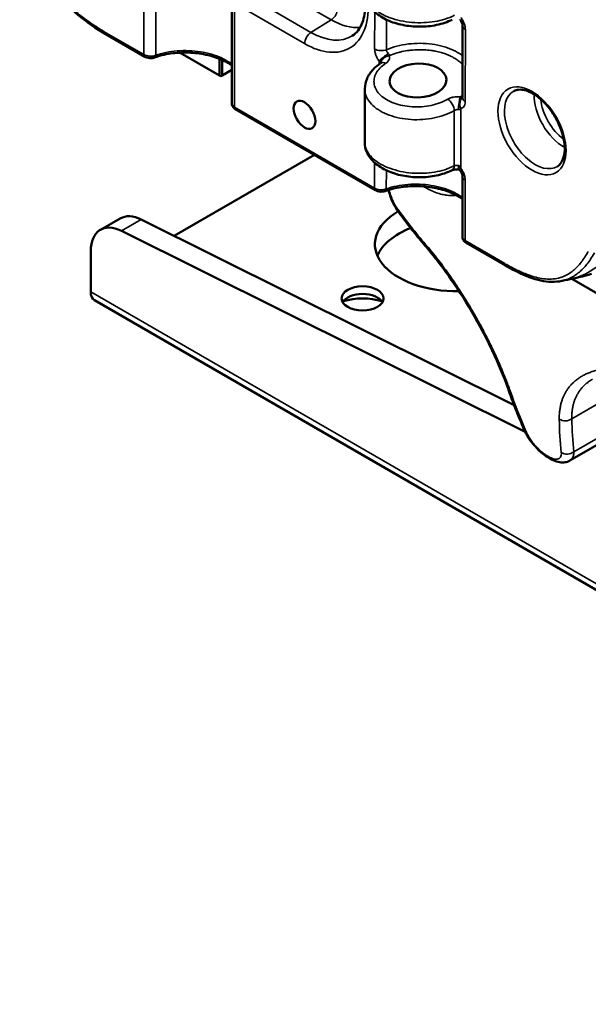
# Model space of a CAD drawing. Header units: millimetres. Extents: x 75 to 4764, y 75 to 3163.
# Tile 76 of 198: x 177 to 238, y 2449 to 2555. Entities that reach past the tile are written whole.
import ezdxf

# ---------------------------------------------------------------- set-up
doc = ezdxf.new("R2010")
doc.units = ezdxf.units.MM
doc.header["$LTSCALE"] = 15
doc.layers.add('Visible (ISO)', color=7, linetype='Continuous', lineweight=50)
doc.layers.add('Visible Narrow (ISO)', color=7, linetype='Continuous', lineweight=35)

msp = doc.modelspace()

# ---------------------------------------------------------------- linework, layer by layer
at = {"layer": 'Visible (ISO)'}
for p, q in [((199.442, 2556.943), (199.43, 2545.79)), ((185.857, 2553.241), (190.099, 2550.786)), ((224.204, 2554.09), (224.195, 2546.387)), ((198.12, 2548.777), (193.893, 2551.217)), ((198.12, 2550.743), (198.12, 2550.743)), ((198.12, 2550.557), (198.12, 2548.777)), ((198.403, 2550.437), (198.403, 2548.777)), ((199.434, 2549.372), (198.403, 2548.777)), ((198.12, 2548.777), (198.262, 2548.695)), ((198.403, 2548.777), (198.262, 2548.695)), ((213.711, 2547.329), (213.705, 2541.578)), ((213.711, 2547.329), (213.711, 2547.329)), ((199.826, 2545.156), (214.847, 2536.461)), ((222.752, 2544.723), (222.752, 2544.723)), ((193.254, 2531.556), (208.306, 2540.247)), ((224.186, 2537.934), (224.179, 2531.464)), ((216.208, 2536.674), (216.208, 2536.674)), ((185.332, 2532.212), (187.453, 2533.437)), ((229.725, 2513.408), (189.709, 2533.32)), ((230.915, 2510.535), (187.588, 2532.095)), ((184.296, 2529.923), (184.296, 2525.568)), ((224.575, 2530.83), (228.816, 2528.375)), ((240.9, 2524.078), (235.913, 2526.957)), ((184.71, 2524.653), (315.525, 2449.127)), ((240.933, 2510.468), (235.713, 2507.454)), ((235.713, 2507.454), (235.713, 2507.454))]:
    msp.add_line(p, q, dxfattribs=at)
for centre, major_axis, ratio in [((219.412, 2548.233), (-3.05, -0.092), 0.5978755), ((207.238, 2544.552), (0.825, -1.429), 0.5773503), ((213.464, 2524.854), (-2.25, 0), 0.5773503)]:
    msp.add_ellipse(centre, major_axis=major_axis, ratio=ratio, dxfattribs=at)
for centre, major_axis, ratio, start_param, end_param in [((200.076, 2545.589), (-0.25, -0.433), 0.5766082, 6.2831552, 6.2831853), ((222.478, 2544.736), (0.1, -0.173), 0.5773503, 0.855586, 0.8558388), ((223.985, 2539.673), (-0.149, -0.989), 0.1738422, 0.0000512, 0.0000799), ((223.541, 2530.671), (-8.75, 0), 0.5773503, 5.5120876, 7.8863512), ((218.118, 2534.719), (-0.807, -0.591), 0.5974573, 6.2831537, 6.2831667), ((187.832, 2527.882), (-2.5, 4.33), 0.5773503, 5.5667384, 7.0685835), ((189.953, 2529.106), (-2.5, 4.33), 0.5773503, 5.5667384, 6.2831853), ((223.541, 2528.222), (-8.75, 0), 0.5773503, 5.3089029, 6.0383087), ((224.825, 2531.263), (-0.25, -0.433), 0.5766082, 6.2831552, 6.2831853), ((238.708, 2532.163), (4.404, 4.886), 0.4374414, 3.6811028, 3.6814515), ((185.71, 2526.385), (-1, -1.732), 0.5773503, 5.4977871, 6.2831853), ((213.464, 2524.037), (2.25, 0), 0.5773503, 0.3196873, 2.8219054), ((213.464, 2522.404), (-4.25, 0), 0.5773503, 4.2039076, 5.2208704), ((231.76, 2511.092), (-0.915, -0.403), 0.5974573, 0.0000036, 0.0000197), ((233.993, 2508.583), (-0.502, -0.865), 0.5759744, 6.2831729, 6.2831851), ((234.073, 2508.537), (-0.498, -0.867), 0.5787228, 0, 0.0000131)]:
    msp.add_ellipse(centre, major_axis=major_axis, ratio=ratio, start_param=start_param, end_param=end_param, dxfattribs=at)
for points, knots in [([(212.363, 2553.03), (212.817, 2553.319), (213.194, 2553.786), (213.642, 2554.99), (213.759, 2555.622), (213.793, 2557.027), (213.718, 2557.791), (213.376, 2559.395), (213.108, 2560.235), (212.401, 2561.901), (211.959, 2562.726), (210.948, 2564.269), (210.379, 2564.987), (209.18, 2566.233), (208.551, 2566.764), (207.314, 2567.587), (206.706, 2567.883), (205.579, 2568.237), (205.063, 2568.293), (204.284, 2568.217), (203.988, 2568.129), (203.725, 2567.992)], [5.5237668, 5.5237668, 5.5237668, 5.5237668, 5.944488, 5.944488, 6.2571979, 6.2571979, 6.5576652, 6.5576652, 6.8610726, 6.8610726, 7.1673105, 7.1673105, 7.4740158, 7.4740158, 7.7786554, 7.7786554, 8.0797516, 8.0797516, 8.3837062, 8.3837062, 8.615969, 8.615969, 8.615969, 8.615969]), ([(185.857, 2553.241), (184.874, 2553.811), (183.881, 2554.474), (182.227, 2555.857), (181.542, 2556.52), (180.071, 2558.228), (179.308, 2559.352), (178.1, 2561.561), (177.613, 2562.656), (177.009, 2564.229), (176.836, 2564.714), (176.674, 2565.198)], [0, 0, 0, 0, 0.4144165, 0.4144165, 0.7154557, 0.7154557, 1.1126635, 1.1126635, 1.4711631, 1.4711631, 1.6301971, 1.6301971, 1.6301971, 1.6301971]), ([(223.086, 2554.759), (222.587, 2554.509), (222.014, 2554.316), (220.826, 2554.069), (220.198, 2554.008), (218.97, 2554.011), (218.355, 2554.072), (217.198, 2554.305), (216.642, 2554.48), (215.641, 2554.93), (215.186, 2555.213), (214.431, 2555.881), (214.125, 2556.279), (213.798, 2557.037), (213.722, 2557.387), (213.723, 2557.734)], [0, 0, 0, 0, 0.193665, 0.193665, 0.3805738, 0.3805738, 0.5622033, 0.5622033, 0.7431931, 0.7431931, 0.927749, 0.927749, 1.1162907, 1.1162907, 1.2552487, 1.2552487, 1.2552487, 1.2552487]), ([(224.204, 2554.096), (224.204, 2554.114), (224.202, 2554.14), (224.194, 2554.202), (224.187, 2554.24), (224.165, 2554.325), (224.149, 2554.374), (224.108, 2554.477), (224.083, 2554.533), (224.023, 2554.644), (223.988, 2554.7), (223.942, 2554.764), (223.934, 2554.776), (223.925, 2554.788)], [0, 0, 0, 0, 0.014902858, 0.014902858, 0.030426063, 0.030426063, 0.047450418, 0.047450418, 0.065736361, 0.065736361, 0.085310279, 0.085310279, 0.089865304, 0.089865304, 0.089865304, 0.089865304]), ([(199.435, 2549.851), (199.34, 2549.919), (199.24, 2549.985), (198.726, 2550.303), (198.235, 2550.531), (197.16, 2550.894), (196.562, 2551.035), (195.328, 2551.209), (194.677, 2551.244), (193.406, 2551.203), (192.771, 2551.125), (191.824, 2550.917), (191.476, 2550.818), (191.154, 2550.702)], [0.40808271, 0.40808271, 0.40808271, 0.40808271, 0.45529465, 0.45529465, 0.64166986, 0.64166986, 0.82997137, 0.82997137, 1.02092056, 1.02092056, 1.2132356, 1.2132356, 1.33231408, 1.33231408, 1.33231408, 1.33231408]), ([(191.154, 2550.702), (191.048, 2550.664), (190.932, 2550.641), (190.705, 2550.625), (190.591, 2550.631), (190.377, 2550.669), (190.275, 2550.7), (190.153, 2550.756), (190.126, 2550.771), (190.099, 2550.786)], [0, 0, 0, 0, 0.0352821, 0.0352821, 0.0686062, 0.0686062, 0.10087772, 0.10087772, 0.11072223, 0.11072223, 0.11072223, 0.11072223]), ([(213.711, 2547.329), (213.711, 2547.708), (213.795, 2548.091), (214.104, 2548.799), (214.332, 2549.132), (214.849, 2549.679), (215.126, 2549.907), (215.433, 2550.109)], [0, 0, 0, 0, 0.14868381, 0.14868381, 0.29861466, 0.29861466, 0.42544456, 0.42544456, 0.42544456, 0.42544456]), ([(215.433, 2550.109), (215.45, 2550.12), (215.459, 2550.128), (215.461, 2550.13), (215.461, 2550.131), (215.461, 2550.131)], [0.000029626, 0.000029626, 0.000029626, 0.000029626, 0.017410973, 0.017410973, 0.019878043, 0.019878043, 0.019878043, 0.019878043]), ([(234.379, 2539.022), (234.624, 2539.178), (234.827, 2539.427), (235.074, 2540.067), (235.14, 2540.409), (235.164, 2541.168), (235.125, 2541.581), (234.945, 2542.448), (234.802, 2542.902), (234.423, 2543.802), (234.186, 2544.249), (233.642, 2545.084), (233.335, 2545.472), (232.688, 2546.148), (232.348, 2546.436), (231.677, 2546.885), (231.346, 2547.047), (230.731, 2547.24), (230.448, 2547.271), (230.02, 2547.23), (229.857, 2547.181), (229.712, 2547.105)], [5.5237668, 5.5237668, 5.5237668, 5.5237668, 5.9346233, 5.9346233, 6.2493128, 6.2493128, 6.5512178, 6.5512178, 6.855716, 6.855716, 7.1628788, 7.1628788, 7.4705148, 7.4705148, 7.7762584, 7.7762584, 8.0787323, 8.0787323, 8.3840048, 8.3840048, 8.615969, 8.615969, 8.615969, 8.615969]), ([(199.826, 2545.156), (199.736, 2545.208), (199.654, 2545.275), (199.528, 2545.429), (199.481, 2545.517), (199.438, 2545.668), (199.43, 2545.729), (199.43, 2545.79)], [0, 0, 0, 0, 0.033077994, 0.033077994, 0.063891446, 0.063891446, 0.083217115, 0.083217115, 0.083217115, 0.083217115]), ([(224.193, 2546.352), (224.193, 2546.352), (224.195, 2546.362), (224.195, 2546.383), (224.195, 2546.385), (224.195, 2546.387)], [0.055998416, 0.055998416, 0.055998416, 0.055998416, 0.073300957, 0.073300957, 0.075119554, 0.075119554, 0.075119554, 0.075119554]), ([(223.068, 2538.603), (222.569, 2538.353), (221.996, 2538.16), (220.808, 2537.913), (220.18, 2537.851), (218.952, 2537.854), (218.337, 2537.916), (217.18, 2538.149), (216.624, 2538.323), (215.623, 2538.774), (215.168, 2539.057), (214.413, 2539.724), (214.107, 2540.122), (213.78, 2540.881), (213.704, 2541.231), (213.705, 2541.578)], [0, 0, 0, 0, 0.193665, 0.193665, 0.3805738, 0.3805738, 0.5622033, 0.5622033, 0.7431931, 0.7431931, 0.927749, 0.927749, 1.1162907, 1.1162907, 1.2552487, 1.2552487, 1.2552487, 1.2552487]), ([(223.836, 2538.684), (223.771, 2538.694), (223.703, 2538.7), (223.566, 2538.704), (223.496, 2538.701), (223.364, 2538.688), (223.301, 2538.678), (223.195, 2538.652), (223.149, 2538.638), (223.096, 2538.617), (223.08, 2538.609), (223.068, 2538.603)], [0, 0, 0, 0, 0.020335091, 0.020335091, 0.041110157, 0.041110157, 0.061865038, 0.061865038, 0.081427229, 0.081427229, 0.091710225, 0.091710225, 0.091710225, 0.091710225]), ([(223.907, 2538.632), (223.897, 2538.644), (223.888, 2538.655), (223.874, 2538.668), (223.869, 2538.672), (223.861, 2538.677), (223.859, 2538.678), (223.854, 2538.68), (223.851, 2538.681), (223.845, 2538.682), (223.841, 2538.683), (223.836, 2538.684)], [0, 0, 0, 0, 0.005709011, 0.005709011, 0.010462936, 0.010462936, 0.01527173, 0.01527173, 0.0178855, 0.0178855, 0.020589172, 0.020589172, 0.020589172, 0.020589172]), ([(224.186, 2537.94), (224.186, 2537.958), (224.184, 2537.984), (224.176, 2538.046), (224.169, 2538.084), (224.147, 2538.169), (224.131, 2538.218), (224.09, 2538.321), (224.065, 2538.376), (224.005, 2538.487), (223.97, 2538.544), (223.924, 2538.608), (223.916, 2538.62), (223.907, 2538.632)], [0, 0, 0, 0, 0.014902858, 0.014902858, 0.030426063, 0.030426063, 0.047450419, 0.047450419, 0.065736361, 0.065736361, 0.085310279, 0.085310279, 0.089865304, 0.089865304, 0.089865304, 0.089865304]), ([(215.902, 2536.377), (215.796, 2536.339), (215.68, 2536.315), (215.453, 2536.3), (215.339, 2536.306), (215.126, 2536.344), (215.023, 2536.375), (214.902, 2536.431), (214.874, 2536.445), (214.847, 2536.461)], [0, 0, 0, 0, 0.0352821, 0.0352821, 0.0686062, 0.0686062, 0.10087772, 0.10087772, 0.11072223, 0.11072223, 0.11072223, 0.11072223]), ([(224.183, 2535.525), (224.089, 2535.594), (223.989, 2535.66), (223.475, 2535.978), (222.984, 2536.205), (221.909, 2536.569), (221.31, 2536.709), (220.076, 2536.884), (219.425, 2536.919), (218.155, 2536.877), (217.519, 2536.8), (216.573, 2536.592), (216.225, 2536.493), (215.902, 2536.377)], [0.40808271, 0.40808271, 0.40808271, 0.40808271, 0.45529465, 0.45529465, 0.64166986, 0.64166986, 0.82997137, 0.82997137, 1.02092056, 1.02092056, 1.2132356, 1.2132356, 1.33231408, 1.33231408, 1.33231408, 1.33231408]), ([(217.311, 2534.128), (217.083, 2534.44), (216.872, 2534.81), (216.534, 2535.563), (216.395, 2535.95), (216.277, 2536.387), (216.263, 2536.44), (216.25, 2536.492)], [0, 0, 0, 0, 0.13431656, 0.13431656, 0.25432095, 0.25432095, 0.27065449, 0.27065449, 0.27065449, 0.27065449]), ([(217.311, 2534.128), (217.499, 2533.873), (217.688, 2533.618), (218.073, 2533.11), (218.268, 2532.857), (218.663, 2532.352), (218.863, 2532.1), (219.268, 2531.599), (219.473, 2531.349), (219.888, 2530.851), (220.098, 2530.602), (220.311, 2530.355)], [2.864110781, 2.864110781, 2.864110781, 2.864110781, 2.879313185, 2.879313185, 2.89451559, 2.89451559, 2.909717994, 2.909717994, 2.924920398, 2.924920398, 2.940122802, 2.940122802, 2.940122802, 2.940122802]), ([(224.575, 2530.83), (224.484, 2530.883), (224.403, 2530.949), (224.277, 2531.103), (224.23, 2531.191), (224.187, 2531.343), (224.179, 2531.404), (224.179, 2531.464)], [0, 0, 0, 0, 0.033078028, 0.033078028, 0.063891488, 0.063891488, 0.083217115, 0.083217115, 0.083217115, 0.083217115]), ([(229.077, 2515.173), (228.632, 2516.439), (228.056, 2517.837), (226.737, 2520.626), (225.984, 2522.051), (224.401, 2524.756), (223.554, 2526.071), (221.908, 2528.397), (221.091, 2529.447), (220.311, 2530.355)], [0, 0, 0, 0, 0.4917138, 0.4917138, 0.9672164, 0.9672164, 1.4319706, 1.4319706, 1.870697, 1.870697, 1.870697, 1.870697]), ([(234.846, 2526.733), (234.147, 2526.585), (233.378, 2526.612), (231.778, 2526.955), (230.93, 2527.283), (229.664, 2527.901), (229.239, 2528.13), (228.816, 2528.375)], [0, 0, 0, 0, 0.33298705, 0.33298705, 0.68725752, 0.68725752, 0.86563591, 0.86563591, 0.86563591, 0.86563591]), ([(229.077, 2515.173), (229.184, 2514.865), (229.294, 2514.559), (229.518, 2513.95), (229.632, 2513.648), (229.864, 2513.046), (229.982, 2512.747), (230.222, 2512.153), (230.343, 2511.857), (230.591, 2511.27), (230.717, 2510.978), (230.844, 2510.688)], [3.343062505, 3.343062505, 3.343062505, 3.343062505, 3.358264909, 3.358264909, 3.373467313, 3.373467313, 3.388669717, 3.388669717, 3.403872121, 3.403872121, 3.419074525, 3.419074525, 3.419074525, 3.419074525]), ([(233.491, 2507.718), (233.178, 2507.9), (232.86, 2508.136), (232.287, 2508.647), (232.022, 2508.922), (231.558, 2509.481), (231.35, 2509.77), (231.048, 2510.267), (230.937, 2510.479), (230.844, 2510.688)], [0, 0, 0, 0, 0.12351756, 0.12351756, 0.23517811, 0.23517811, 0.34250682, 0.34250682, 0.42183613, 0.42183613, 0.42183613, 0.42183613]), ([(233.575, 2507.67), (233.57, 2507.673), (233.564, 2507.676), (233.553, 2507.683), (233.547, 2507.686), (233.536, 2507.692), (233.53, 2507.696), (233.519, 2507.702), (233.513, 2507.705), (233.502, 2507.712), (233.496, 2507.715), (233.491, 2507.718)], [4.7100088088, 4.7100088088, 4.7100088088, 4.7100088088, 4.7109608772, 4.7109608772, 4.7119129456, 4.7119129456, 4.712865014, 4.712865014, 4.7138170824, 4.7138170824, 4.7147691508, 4.7147691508, 4.7147691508, 4.7147691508]), ([(235.713, 2507.454), (235.55, 2507.36), (235.37, 2507.3), (235.002, 2507.242), (234.811, 2507.247), (234.382, 2507.313), (234.142, 2507.391), (233.794, 2507.55), (233.685, 2507.607), (233.575, 2507.67)], [0, 0, 0, 0, 0.06828343, 0.06828343, 0.14008456, 0.14008456, 0.23398982, 0.23398982, 0.27724934, 0.27724934, 0.27724934, 0.27724934])]:
    msp.add_open_spline(points, degree=3, knots=knots, dxfattribs=at)
for points in [[(236.028, 2526.981), (235.642, 2526.901), (235.256, 2526.819), (234.87, 2526.738)], [(238.045, 2527.475), (237.411, 2527.296), (236.735, 2527.129), (236.03, 2526.982)]]:
    msp.add_open_spline(points, degree=3, dxfattribs=at)
at = {"layer": 'Visible Narrow (ISO)'}
for p, q in [((189.996, 2551.015), (190.008, 2561.772)), ((191.266, 2550.934), (191.277, 2560.941)), ((210.1, 2554.739), (201.593, 2559.663)), ((207.929, 2553.398), (200.419, 2557.746)), ((199.735, 2556.536), (199.723, 2545.384)), ((207.246, 2552.189), (199.735, 2556.536)), ((214.761, 2551.608), (214.765, 2555.586)), ((210.1, 2554.739), (207.929, 2553.398)), ((216.032, 2551.539), (216.035, 2554.754)), ((185.754, 2553.47), (189.996, 2551.015)), ((224.497, 2553.687), (224.488, 2545.978)), ((215.242, 2550.313), (215.241, 2549.977)), ((199.723, 2545.384), (214.744, 2536.69)), ((223.309, 2545.006), (223.303, 2539.075)), ((224.005, 2545.241), (223.998, 2538.825)), ((214.744, 2536.69), (214.747, 2539.43)), ((216.015, 2536.608), (216.017, 2538.598)), ((224.479, 2537.53), (224.472, 2531.059)), ((216.276, 2536.696), (216.276, 2536.696)), ((223.781, 2535.954), (223.781, 2535.954)), ((187.588, 2532.095), (189.709, 2533.32)), ((224.472, 2531.059), (228.713, 2528.604)), ((184.296, 2525.568), (315.111, 2450.042)), ((235.921, 2511.941), (242.394, 2515.679)), ((241.632, 2511.583), (236.135, 2508.41))]:
    msp.add_line(p, q, dxfattribs=at)
for centre, major_axis, ratio, start_param, end_param in [((207.255, 2560.055), (4.82, -8.349), 0.5773503, 5.4965027, 7.1106093), ((210.076, 2555.54), (-0.501, -0.865), 0.5766082, 0.8209461, 2.082483), ((210.108, 2561.702), (4.267, -7.39), 0.5773503, 5.4965027, 6.0355968), ((186.108, 2553.674), (-0.25, -0.433), 0.5766082, 5.4984285, 6.2831853), ((207.953, 2552.597), (0.501, 0.865), 0.5766082, 0.8209461, 2.3568359), ((207.937, 2560.449), (4.32, -7.483), 0.5773503, 5.4965027, 6.3078805), ((225.204, 2554.095), (-1, 0.001), 0.5780913, 0.0001842, 0.7860072), ((190.349, 2551.219), (-0.25, -0.433), 0.5766083, 5.4984286, 6.2831934), ((190.703, 2551.409), (1, -0.016), 0.567947, 3.9361098, 5.3200584), ((215.468, 2552.017), (1, -0.001), 0.5780913, 3.9276664, 5.3117502), ((215.949, 2550.722), (0.798, 0.602), 0.1704074, 1.0831514, 2.5155693), ((190.984, 2551.173), (0.169, -0.47), 0.479776, 6.2831843, 7.1588326), ((216.349, 2550.098), (0.931, 0.365), 0.7837929, 1.2969761, 2.7034179), ((215.982, 2549.273), (-0.549, 0.836), 0.575123, 5.4636119, 6.2832124), ((231.988, 2543.031), (2.334, -4.043), 0.5773503, 3.1168974, 6.3078805), ((235.053, 2544.8), (-2.258, 3.912), 0.5773503, 0.754235, 2.3873577), ((200.43, 2545.778), (-1, 0.016), 0.5679239, 0.008547, 0.7945707), ((222.626, 2545.428), (-0.502, 0.865), 0.5379451, 3.9250688, 5.4947429), ((223.992, 2545.674), (0.119, 0.993), 0.1951974, 0.6555506, 2.1967315), ((224.712, 2545.649), (-0.165, 0.986), 0.7980837, 0.4919192, 1.8610768), ((225.195, 2546.386), (-1, 0.001), 0.5780924, 0.0000096, 0.7860418), ((235.394, 2544.997), (-2.009, 3.479), 0.5773503, 0.9067438, 2.2348489), ((200.076, 2545.589), (-0.25, -0.433), 0.5766082, 5.4984285, 6.2831552), ((222.619, 2539.497), (0.449, -0.894), 0.5782743, 6.2831596, 7.1003779), ((223.985, 2539.673), (-0.149, -0.989), 0.1738422, 5.3439262, 6.2832343), ((224.705, 2539.234), (-0.798, -0.602), 0.1704055, 5.6571792, 6.2831379), ((225.186, 2537.939), (-1, 0.001), 0.5780913, 0.0001842, 0.7860072), ((215.098, 2536.894), (-0.25, -0.433), 0.5766083, 5.4984286, 6.2831934), ((215.451, 2537.084), (1, -0.016), 0.567947, 3.9361098, 5.3200584), ((215.733, 2536.847), (0.169, -0.47), 0.479776, 6.2831843, 7.1588326), ((284.812, 2563.995), (76.755, 11.76), 0.4567734, 3.6414752, 3.6464081), ((221.069, 2537.019), (-0.513, -0.858), 0.7786198, 5.3252543, 5.4401506), ((221.069, 2537.019), (-0.513, -0.858), 0.7786313, 5.106118, 5.106137), ((218.118, 2534.719), (-0.807, -0.591), 0.5974573, 5.8045567, 6.2831723), ((284.812, 2553.071), (-76.339, 14.21), 0.6767752, 0.6239903, 0.7000023), ((225.179, 2531.453), (-1, 0.016), 0.5679239, 0.008547, 0.7945707), ((224.825, 2531.263), (-0.25, -0.433), 0.5766082, 5.4984285, 6.2831552), ((221.069, 2531.007), (-0.758, -0.652), 0.5630678, 5.7594759, 6.2831853), ((238.708, 2532.163), (4.404, 4.886), 0.4374414, 3.6814515, 4.5095082), ((229.066, 2528.808), (-0.25, -0.433), 0.5766082, 5.4984285, 6.2831853), ((230.02, 2515.504), (-0.944, -0.331), 0.5630678, 0, 0.5237094), ((280.999, 2559.674), (25.863, 73.217), 0.6767752, 2.4415903, 2.5176024), ((235.227, 2512.498), (-1, -0.015), 0.7786198, 0.8430347, 2.326294), ((290.46, 2554.212), (-48.562, -60.592), 0.4567734, 5.7783699, 5.8543819), ((291.094, 2553.704), (-47.939, -59.814), 0.4567734, 5.7783699, 5.8543819), ((231.76, 2511.092), (-0.915, -0.403), 0.5974573, 0.0000161, 0.4786286), ((233.361, 2527.768), (-12.156, 21.055), 0.5773503, 2.3538143, 2.3585747), ((233.993, 2508.583), (-0.502, -0.865), 0.5759744, 5.8161621, 6.2831731), ((234.073, 2508.537), (-0.498, -0.867), 0.5787228, 5.813782, 6.2831853), ((235.441, 2508.966), (-0.994, -0.109), 0.8090437, 0.7681965, 2.2514557)]:
    msp.add_ellipse(centre, major_axis=major_axis, ratio=ratio, start_param=start_param, end_param=end_param, dxfattribs=at)
msp.add_ellipse((231.646, 2542.834), major_axis=(2.584, -4.476), ratio=0.5773503, dxfattribs=at)
for points, knots in [([(176.794, 2565.154), (176.882, 2564.89), (176.979, 2564.613), (177.083, 2564.325), (177.187, 2564.036), (177.3, 2563.737), (177.426, 2563.419), (177.551, 2563.101), (177.69, 2562.765), (177.848, 2562.406), (178.006, 2562.046), (178.184, 2561.663), (178.385, 2561.262), (178.586, 2560.861), (178.81, 2560.442), (179.052, 2560.029), (179.294, 2559.616), (179.554, 2559.207), (179.809, 2558.837), (180.064, 2558.467), (180.314, 2558.134), (180.557, 2557.831), (180.801, 2557.528), (181.038, 2557.254), (181.266, 2557.004), (181.495, 2556.755), (181.715, 2556.53), (181.924, 2556.326), (182.133, 2556.122), (182.332, 2555.939), (182.524, 2555.769), (182.716, 2555.599), (182.903, 2555.442), (183.088, 2555.291), (183.273, 2555.141), (183.457, 2554.998), (183.652, 2554.851), (183.848, 2554.705), (184.055, 2554.556), (184.274, 2554.404), (184.494, 2554.252), (184.727, 2554.098), (184.973, 2553.943), (185.22, 2553.787), (185.48, 2553.629), (185.754, 2553.47)], [0, 0, 0, 0, 0.0666667, 0.0666667, 0.0666667, 0.1333333, 0.1333333, 0.1333333, 0.2, 0.2, 0.2, 0.2666667, 0.2666667, 0.2666667, 0.3333333, 0.3333333, 0.3333333, 0.4, 0.4, 0.4, 0.4666667, 0.4666667, 0.4666667, 0.5333333, 0.5333333, 0.5333333, 0.6, 0.6, 0.6, 0.6666667, 0.6666667, 0.6666667, 0.7333333, 0.7333333, 0.7333333, 0.8, 0.8, 0.8, 0.8666667, 0.8666667, 0.8666667, 0.9333333, 0.9333333, 0.9333333, 1, 1, 1, 1]), ([(213.723, 2557.734), (213.722, 2557.594), (213.739, 2557.453), (213.771, 2557.313), (213.826, 2557.078), (213.927, 2556.847), (214.072, 2556.623), (214.216, 2556.399), (214.405, 2556.184), (214.632, 2555.982), (214.859, 2555.78), (215.126, 2555.592), (215.425, 2555.421), (215.724, 2555.251), (216.055, 2555.099), (216.411, 2554.968), (216.768, 2554.837), (217.149, 2554.729), (217.544, 2554.644), (217.94, 2554.56), (218.35, 2554.5), (218.769, 2554.465), (219.188, 2554.431), (219.616, 2554.423), (220.026, 2554.44), (220.436, 2554.458), (220.827, 2554.499), (221.206, 2554.563), (221.585, 2554.626), (221.951, 2554.712), (222.306, 2554.823), (222.662, 2554.934), (223.005, 2555.07), (223.321, 2555.231)], [0.2430721, 0.2430721, 0.2430721, 0.2430721, 0.28571429, 0.28571429, 0.28571429, 0.35714286, 0.35714286, 0.35714286, 0.42857143, 0.42857143, 0.42857143, 0.5, 0.5, 0.5, 0.57142857, 0.57142857, 0.57142857, 0.64285714, 0.64285714, 0.64285714, 0.71428571, 0.71428571, 0.71428571, 0.78571429, 0.78571429, 0.78571429, 0.85714286, 0.85714286, 0.85714286, 0.92857143, 0.92857143, 0.92857143, 1, 1, 1, 1]), ([(224.016, 2554.982), (224.095, 2554.877), (224.23, 2554.664), (224.375, 2554.346), (224.472, 2554.017), (224.497, 2553.796), (224.497, 2553.687)], [0, 0, 0, 0, 0.25, 0.5, 0.75, 0.99999976, 0.99999976, 0.99999976, 0.99999976]), ([(216.032, 2551.539), (216.384, 2551.688), (217.139, 2551.943), (218.375, 2552.176), (219.658, 2552.249), (220.929, 2552.16), (222.131, 2551.911), (223.21, 2551.515), (223.86, 2551.139), (224.162, 2550.914), (224.2, 2550.884)], [0, 0, 0, 0, 0.07692308, 0.15384615, 0.23076923, 0.30769231, 0.38461538, 0.46153846, 0.53846154, 0.55007089, 0.55007089, 0.55007089, 0.55007089]), ([(191.266, 2550.934), (191.61, 2551.056), (191.979, 2551.159), (192.366, 2551.239), (192.754, 2551.318), (193.16, 2551.376), (193.573, 2551.408), (193.987, 2551.44), (194.407, 2551.449), (194.826, 2551.432), (195.245, 2551.416), (195.663, 2551.375), (196.071, 2551.31), (196.478, 2551.246), (196.875, 2551.157), (197.253, 2551.047), (197.631, 2550.938), (197.99, 2550.806), (198.321, 2550.656), (198.653, 2550.505), (198.956, 2550.337), (199.228, 2550.152), (199.299, 2550.104), (199.368, 2550.054), (199.435, 2550.004)], [0, 0, 0, 0, 0.06666667, 0.06666667, 0.06666667, 0.13333333, 0.13333333, 0.13333333, 0.2, 0.2, 0.2, 0.26666667, 0.26666667, 0.26666667, 0.33333333, 0.33333333, 0.33333333, 0.4, 0.4, 0.4, 0.46666667, 0.46666667, 0.46666667, 0.48407824, 0.48407824, 0.48407824, 0.48407824]), ([(215.242, 2550.313), (215.163, 2550.418), (215.028, 2550.631), (214.882, 2550.949), (214.786, 2551.278), (214.761, 2551.499), (214.761, 2551.608)], [0, 0, 0, 0, 0.25, 0.5, 0.75, 0.99999978, 0.99999978, 0.99999978, 0.99999978]), ([(216.232, 2551.124), (216.197, 2551.154), (216.167, 2551.187), (216.141, 2551.22), (216.116, 2551.253), (216.096, 2551.287), (216.079, 2551.321), (216.063, 2551.356), (216.05, 2551.391), (216.042, 2551.428), (216.033, 2551.465), (216.03, 2551.502), (216.032, 2551.539)], [0, 0, 0, 0, 0.25, 0.25, 0.25, 0.5, 0.5, 0.5, 0.75, 0.75, 0.75, 0.99999858, 0.99999858, 0.99999858, 0.99999858]), ([(216.325, 2550.899), (216.334, 2550.917), (216.338, 2550.936), (216.338, 2550.954), (216.338, 2550.973), (216.334, 2550.991), (216.326, 2551.01), (216.318, 2551.029), (216.305, 2551.048), (216.289, 2551.067), (216.274, 2551.086), (216.254, 2551.105), (216.232, 2551.124)], [0, 0, 0, 0, 0.25, 0.25, 0.25, 0.5, 0.5, 0.5, 0.75, 0.75, 0.75, 0.99999737, 0.99999737, 0.99999737, 0.99999737]), ([(224.199, 2549.967), (224.157, 2550.01), (224.113, 2550.053), (224.067, 2550.095), (223.956, 2550.198), (223.835, 2550.296), (223.705, 2550.39), (223.58, 2550.48), (223.447, 2550.566), (223.307, 2550.647), (223.171, 2550.725), (223.027, 2550.8), (222.878, 2550.869), (222.712, 2550.946), (222.538, 2551.017), (222.358, 2551.081), (222.208, 2551.135), (222.053, 2551.184), (221.895, 2551.229), (221.691, 2551.286), (221.481, 2551.336), (221.266, 2551.377), (221.112, 2551.407), (220.957, 2551.432), (220.8, 2551.453), (220.564, 2551.485), (220.325, 2551.508), (220.083, 2551.52), (219.937, 2551.528), (219.79, 2551.532), (219.642, 2551.533), (219.384, 2551.534), (219.126, 2551.524), (218.869, 2551.504), (218.737, 2551.493), (218.606, 2551.48), (218.475, 2551.463), (218.206, 2551.43), (217.94, 2551.384), (217.681, 2551.328), (217.569, 2551.303), (217.459, 2551.277), (217.351, 2551.248), (217.081, 2551.178), (216.823, 2551.095), (216.573, 2550.999), (216.49, 2550.967), (216.407, 2550.934), (216.325, 2550.899)], [0.40389861, 0.40389861, 0.40389861, 0.40389861, 0.42071379, 0.42071379, 0.42071379, 0.46153846, 0.46153846, 0.46153846, 0.50057617, 0.50057617, 0.50057617, 0.53846154, 0.53846154, 0.53846154, 0.58044328, 0.58044328, 0.58044328, 0.61538462, 0.61538462, 0.61538462, 0.66031838, 0.66031838, 0.66031838, 0.69230769, 0.69230769, 0.69230769, 0.74017527, 0.74017527, 0.74017527, 0.76923077, 0.76923077, 0.76923077, 0.82008537, 0.82008537, 0.82008537, 0.84615385, 0.84615385, 0.84615385, 0.8998824, 0.8998824, 0.8998824, 0.92307692, 0.92307692, 0.92307692, 0.98065773, 0.98065773, 0.98065773, 1, 1, 1, 1]), ([(222.602, 2546.229), (222.344, 2546.079), (222.066, 2545.951), (221.769, 2545.84), (221.471, 2545.73), (221.154, 2545.639), (220.824, 2545.569), (220.495, 2545.499), (220.154, 2545.451), (219.809, 2545.426), (219.465, 2545.401), (219.117, 2545.398), (218.775, 2545.418), (218.432, 2545.439), (218.094, 2545.482), (217.77, 2545.547), (217.445, 2545.612), (217.134, 2545.698), (216.843, 2545.805), (216.552, 2545.911), (216.282, 2546.037), (216.04, 2546.179), (215.797, 2546.322), (215.582, 2546.481), (215.399, 2546.653), (215.216, 2546.825), (215.066, 2547.01), (214.951, 2547.203), (214.837, 2547.396), (214.758, 2547.596), (214.719, 2547.802), (214.679, 2548.008), (214.678, 2548.218), (214.713, 2548.421), (214.748, 2548.624), (214.819, 2548.819), (214.922, 2549.009), (215.026, 2549.199), (215.162, 2549.384), (215.333, 2549.562), (215.505, 2549.74), (215.711, 2549.912), (215.958, 2550.075)], [0, 0, 0, 0, 0.07142857, 0.07142857, 0.07142857, 0.14285714, 0.14285714, 0.14285714, 0.21428571, 0.21428571, 0.21428571, 0.28571429, 0.28571429, 0.28571429, 0.35714286, 0.35714286, 0.35714286, 0.42857143, 0.42857143, 0.42857143, 0.5, 0.5, 0.5, 0.57142857, 0.57142857, 0.57142857, 0.64285714, 0.64285714, 0.64285714, 0.71428571, 0.71428571, 0.71428571, 0.78571429, 0.78571429, 0.78571429, 0.85714286, 0.85714286, 0.85714286, 0.92857143, 0.92857143, 0.92857143, 1, 1, 1, 1]), ([(215.343, 2550.048), (215.338, 2550.061), (215.332, 2550.075), (215.326, 2550.091), (215.314, 2550.119), (215.301, 2550.152), (215.287, 2550.19), (215.273, 2550.227), (215.258, 2550.268), (215.242, 2550.313)], [0.36586709, 0.36586709, 0.36586709, 0.36586709, 0.5, 0.5, 0.5, 0.75, 0.75, 0.75, 0.99999818, 0.99999818, 0.99999818, 0.99999818]), ([(215.958, 2550.075), (216.056, 2550.139), (216.132, 2550.206), (216.19, 2550.273), (216.247, 2550.339), (216.288, 2550.404), (216.316, 2550.47), (216.344, 2550.535), (216.361, 2550.601), (216.364, 2550.672), (216.366, 2550.744), (216.356, 2550.82), (216.325, 2550.899)], [0, 0, 0, 0, 0.25, 0.25, 0.25, 0.5, 0.5, 0.5, 0.75, 0.75, 0.75, 0.99999931, 0.99999931, 0.99999931, 0.99999931]), ([(223.309, 2545.006), (223.001, 2544.829), (222.662, 2544.673), (222.299, 2544.54), (221.937, 2544.408), (221.553, 2544.3), (221.154, 2544.217), (220.755, 2544.134), (220.341, 2544.078), (219.923, 2544.049), (219.505, 2544.02), (219.084, 2544.018), (218.668, 2544.044), (218.252, 2544.07), (217.843, 2544.123), (217.449, 2544.203), (217.055, 2544.283), (216.678, 2544.388), (216.325, 2544.518), (215.973, 2544.647), (215.645, 2544.8), (215.351, 2544.973), (215.057, 2545.146), (214.796, 2545.339), (214.574, 2545.547), (214.352, 2545.755), (214.169, 2545.978), (214.031, 2546.211), (213.893, 2546.444), (213.798, 2546.686), (213.749, 2546.934), (213.724, 2547.065), (213.711, 2547.197), (213.711, 2547.329)], [0, 0, 0, 0, 0.07142857, 0.07142857, 0.07142857, 0.14285714, 0.14285714, 0.14285714, 0.21428571, 0.21428571, 0.21428571, 0.28571429, 0.28571429, 0.28571429, 0.35714286, 0.35714286, 0.35714286, 0.42857143, 0.42857143, 0.42857143, 0.5, 0.5, 0.5, 0.57142857, 0.57142857, 0.57142857, 0.64285714, 0.64285714, 0.64285714, 0.71428571, 0.71428571, 0.71428571, 0.75183625, 0.75183625, 0.75183625, 0.75183625]), ([(223.968, 2546.475), (223.833, 2546.491), (223.704, 2546.495), (223.582, 2546.49), (223.461, 2546.486), (223.348, 2546.473), (223.238, 2546.453), (223.129, 2546.434), (223.024, 2546.407), (222.917, 2546.371), (222.811, 2546.334), (222.703, 2546.288), (222.602, 2546.229)], [0.00000122, 0.00000122, 0.00000122, 0.00000122, 0.25, 0.25, 0.25, 0.5, 0.5, 0.5, 0.75, 0.75, 0.75, 1, 1, 1, 1]), ([(223.968, 2546.475), (224.029, 2546.529), (224.086, 2546.584), (224.141, 2546.64), (224.16, 2546.659), (224.178, 2546.678), (224.196, 2546.697)], [0, 0, 0, 0, 0.021016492, 0.021016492, 0.021016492, 0.02813093, 0.02813093, 0.02813093, 0.02813093]), ([(224.195, 2546.494), (224.194, 2546.494), (224.193, 2546.494), (224.191, 2546.494), (224.174, 2546.494), (224.153, 2546.494), (224.129, 2546.493), (224.106, 2546.492), (224.08, 2546.491), (224.053, 2546.488), (224.026, 2546.485), (223.998, 2546.481), (223.968, 2546.475)], [0.23081458, 0.23081458, 0.23081458, 0.23081458, 0.25, 0.25, 0.25, 0.5, 0.5, 0.5, 0.75, 0.75, 0.75, 1, 1, 1, 1]), ([(224.488, 2545.978), (224.488, 2545.86), (224.458, 2545.66), (224.361, 2545.456), (224.223, 2545.313), (224.086, 2545.254), (224.005, 2545.241)], [0.00000079, 0.00000079, 0.00000079, 0.00000079, 0.25, 0.5, 0.75, 0.99999623, 0.99999623, 0.99999623, 0.99999623]), ([(223.765, 2545.111), (223.721, 2545.115), (223.677, 2545.115), (223.636, 2545.111), (223.596, 2545.108), (223.558, 2545.102), (223.522, 2545.094), (223.485, 2545.085), (223.45, 2545.075), (223.415, 2545.06), (223.379, 2545.046), (223.343, 2545.028), (223.309, 2545.006)], [0.00001177, 0.00001177, 0.00001177, 0.00001177, 0.25, 0.25, 0.25, 0.5, 0.5, 0.5, 0.75, 0.75, 0.75, 0.99999997, 0.99999997, 0.99999997, 0.99999997]), ([(224.005, 2545.241), (223.99, 2545.215), (223.972, 2545.193), (223.954, 2545.175), (223.935, 2545.157), (223.914, 2545.142), (223.893, 2545.132), (223.872, 2545.122), (223.85, 2545.115), (223.828, 2545.112), (223.807, 2545.109), (223.786, 2545.109), (223.765, 2545.111)], [0, 0, 0, 0, 0.25, 0.25, 0.25, 0.5, 0.5, 0.5, 0.75, 0.75, 0.75, 1, 1, 1, 1]), ([(213.705, 2541.578), (213.704, 2541.437), (213.721, 2541.297), (213.754, 2541.157), (213.808, 2540.922), (213.909, 2540.69), (214.054, 2540.467), (214.199, 2540.243), (214.387, 2540.028), (214.614, 2539.826), (214.841, 2539.624), (215.108, 2539.436), (215.407, 2539.265), (215.706, 2539.095), (216.037, 2538.943), (216.393, 2538.812), (216.75, 2538.681), (217.131, 2538.572), (217.526, 2538.488), (217.922, 2538.404), (218.332, 2538.344), (218.751, 2538.309), (219.17, 2538.275), (219.598, 2538.267), (220.008, 2538.284), (220.418, 2538.302), (220.809, 2538.343), (221.188, 2538.406), (221.567, 2538.47), (221.933, 2538.556), (222.288, 2538.666), (222.644, 2538.777), (222.987, 2538.914), (223.303, 2539.075)], [0.2430721, 0.2430721, 0.2430721, 0.2430721, 0.28571429, 0.28571429, 0.28571429, 0.35714286, 0.35714286, 0.35714286, 0.42857143, 0.42857143, 0.42857143, 0.5, 0.5, 0.5, 0.57142857, 0.57142857, 0.57142857, 0.64285714, 0.64285714, 0.64285714, 0.71428571, 0.71428571, 0.71428571, 0.78571429, 0.78571429, 0.78571429, 0.85714286, 0.85714286, 0.85714286, 0.92857143, 0.92857143, 0.92857143, 1, 1, 1, 1]), ([(223.303, 2539.075), (223.336, 2539.089), (223.372, 2539.099), (223.408, 2539.107), (223.443, 2539.115), (223.479, 2539.12), (223.515, 2539.123), (223.552, 2539.126), (223.589, 2539.126), (223.629, 2539.124), (223.67, 2539.123), (223.714, 2539.118), (223.758, 2539.11)], [0.00000005, 0.00000005, 0.00000005, 0.00000005, 0.25, 0.25, 0.25, 0.5, 0.5, 0.5, 0.75, 0.75, 0.75, 0.99998084, 0.99998084, 0.99998084, 0.99998084]), ([(223.758, 2539.11), (223.778, 2539.106), (223.799, 2539.099), (223.821, 2539.087), (223.842, 2539.074), (223.864, 2539.057), (223.885, 2539.033), (223.906, 2539.01), (223.927, 2538.98), (223.946, 2538.945), (223.965, 2538.91), (223.982, 2538.871), (223.998, 2538.825)], [0, 0, 0, 0, 0.25, 0.25, 0.25, 0.5, 0.5, 0.5, 0.75, 0.75, 0.75, 0.99999806, 0.99999806, 0.99999806, 0.99999806]), ([(223.998, 2538.825), (224.077, 2538.721), (224.212, 2538.508), (224.357, 2538.19), (224.454, 2537.861), (224.479, 2537.64), (224.479, 2537.53)], [0, 0, 0, 0, 0.25, 0.5, 0.75, 0.99999976, 0.99999976, 0.99999976, 0.99999976]), ([(216.015, 2536.608), (216.359, 2536.731), (216.728, 2536.833), (217.115, 2536.913), (217.503, 2536.993), (217.909, 2537.05), (218.322, 2537.083), (218.735, 2537.115), (219.156, 2537.123), (219.575, 2537.107), (219.994, 2537.09), (220.412, 2537.049), (220.82, 2536.985), (221.227, 2536.92), (221.624, 2536.832), (222.002, 2536.722), (222.38, 2536.612), (222.739, 2536.48), (223.07, 2536.33), (223.401, 2536.18), (223.704, 2536.012), (223.977, 2535.827), (224.048, 2535.778), (224.117, 2535.729), (224.183, 2535.678)], [0, 0, 0, 0, 0.06666667, 0.06666667, 0.06666667, 0.13333333, 0.13333333, 0.13333333, 0.2, 0.2, 0.2, 0.26666667, 0.26666667, 0.26666667, 0.33333333, 0.33333333, 0.33333333, 0.4, 0.4, 0.4, 0.46666667, 0.46666667, 0.46666667, 0.48407806, 0.48407806, 0.48407806, 0.48407806]), ([(217.239, 2534.417), (217.151, 2534.537), (217.067, 2534.667), (216.988, 2534.804), (216.908, 2534.941), (216.833, 2535.085), (216.761, 2535.239), (216.689, 2535.393), (216.619, 2535.557), (216.557, 2535.724), (216.495, 2535.892), (216.439, 2536.062), (216.392, 2536.226), (216.364, 2536.324), (216.339, 2536.419), (216.317, 2536.513)], [0.00000001, 0.00000001, 0.00000001, 0.00000001, 0.14285714, 0.14285714, 0.14285714, 0.28571429, 0.28571429, 0.28571429, 0.42857143, 0.42857143, 0.42857143, 0.57142857, 0.57142857, 0.57142857, 0.65614895, 0.65614895, 0.65614895, 0.65614895]), ([(220.229, 2536.746), (220.461, 2536.608), (220.686, 2536.49), (220.904, 2536.391), (221.122, 2536.292), (221.332, 2536.211), (221.539, 2536.145), (221.745, 2536.079), (221.947, 2536.027), (222.138, 2535.99), (222.329, 2535.952), (222.508, 2535.928), (222.683, 2535.913), (222.858, 2535.899), (223.029, 2535.894), (223.199, 2535.899), (223.313, 2535.903), (223.427, 2535.91), (223.54, 2535.922)], [0, 0, 0, 0, 0.04, 0.04, 0.04, 0.08, 0.08, 0.08, 0.12, 0.12, 0.12, 0.16, 0.16, 0.16, 0.2, 0.2, 0.2, 0.22693108, 0.22693108, 0.22693108, 0.22693108]), ([(229.296, 2514.951), (229.22, 2515.168), (229.143, 2515.38), (229.067, 2515.586), (228.991, 2515.792), (228.915, 2515.991), (228.837, 2516.189), (228.76, 2516.387), (228.682, 2516.584), (228.603, 2516.777), (228.525, 2516.97), (228.446, 2517.158), (228.369, 2517.34), (228.292, 2517.522), (228.217, 2517.697), (228.142, 2517.867), (228.068, 2518.037), (227.994, 2518.203), (227.92, 2518.367), (227.846, 2518.531), (227.772, 2518.694), (227.696, 2518.857), (227.62, 2519.02), (227.543, 2519.184), (227.464, 2519.349), (227.386, 2519.514), (227.305, 2519.68), (227.224, 2519.845), (227.143, 2520.011), (227.061, 2520.177), (226.978, 2520.342), (226.894, 2520.508), (226.81, 2520.673), (226.725, 2520.839), (226.639, 2521.005), (226.552, 2521.171), (226.461, 2521.343), (226.371, 2521.514), (226.277, 2521.69), (226.178, 2521.872), (226.079, 2522.054), (225.976, 2522.242), (225.87, 2522.431), (225.765, 2522.621), (225.656, 2522.813), (225.544, 2523.009), (225.433, 2523.204), (225.317, 2523.404), (225.192, 2523.616), (225.067, 2523.828), (224.932, 2524.053), (224.789, 2524.289), (224.646, 2524.525), (224.494, 2524.771), (224.336, 2525.023), (224.178, 2525.274), (224.014, 2525.53), (223.849, 2525.783), (223.685, 2526.036), (223.519, 2526.286), (223.349, 2526.537), (223.179, 2526.789), (223.004, 2527.042), (222.821, 2527.304), (222.637, 2527.566), (222.444, 2527.836), (222.237, 2528.118), (222.03, 2528.4), (221.81, 2528.694), (221.583, 2528.989), (221.356, 2529.284), (221.121, 2529.58), (220.894, 2529.86), (220.667, 2530.139), (220.447, 2530.403), (220.229, 2530.656)], [0, 0, 0, 0, 0.04, 0.04, 0.04, 0.08, 0.08, 0.08, 0.12, 0.12, 0.12, 0.16, 0.16, 0.16, 0.2, 0.2, 0.2, 0.24, 0.24, 0.24, 0.28, 0.28, 0.28, 0.32, 0.32, 0.32, 0.36, 0.36, 0.36, 0.4, 0.4, 0.4, 0.44, 0.44, 0.44, 0.48, 0.48, 0.48, 0.52, 0.52, 0.52, 0.56, 0.56, 0.56, 0.6, 0.6, 0.6, 0.64, 0.64, 0.64, 0.68, 0.68, 0.68, 0.72, 0.72, 0.72, 0.76, 0.76, 0.76, 0.8, 0.8, 0.8, 0.84, 0.84, 0.84, 0.88, 0.88, 0.88, 0.92, 0.92, 0.92, 0.96, 0.96, 0.96, 1, 1, 1, 1]), ([(228.713, 2528.604), (228.852, 2528.523), (228.999, 2528.44), (229.153, 2528.356), (229.306, 2528.271), (229.467, 2528.186), (229.636, 2528.099), (229.804, 2528.012), (229.981, 2527.924), (230.167, 2527.837), (230.353, 2527.75), (230.547, 2527.663), (230.751, 2527.578), (230.955, 2527.493), (231.169, 2527.411), (231.393, 2527.334), (231.616, 2527.257), (231.849, 2527.185), (232.097, 2527.123), (232.344, 2527.06), (232.605, 2527.007), (232.877, 2526.973), (233.149, 2526.939), (233.431, 2526.923), (233.708, 2526.934), (233.985, 2526.945), (234.258, 2526.984), (234.506, 2527.044), (234.755, 2527.105), (234.979, 2527.187), (235.181, 2527.28), (235.383, 2527.373), (235.561, 2527.476), (235.723, 2527.585), (235.885, 2527.693), (236.031, 2527.807), (236.166, 2527.925), (236.302, 2528.043), (236.427, 2528.165), (236.551, 2528.297), (236.675, 2528.429), (236.796, 2528.571), (236.921, 2528.731), (237.046, 2528.891), (237.174, 2529.068), (237.302, 2529.264), (237.43, 2529.46), (237.559, 2529.673), (237.688, 2529.906)], [0, 0, 0, 0, 0.0625, 0.0625, 0.0625, 0.125, 0.125, 0.125, 0.1875, 0.1875, 0.1875, 0.25, 0.25, 0.25, 0.3125, 0.3125, 0.3125, 0.375, 0.375, 0.375, 0.4375, 0.4375, 0.4375, 0.5, 0.5, 0.5, 0.5625, 0.5625, 0.5625, 0.625, 0.625, 0.625, 0.6875, 0.6875, 0.6875, 0.75, 0.75, 0.75, 0.8125, 0.8125, 0.8125, 0.875, 0.875, 0.875, 0.9375, 0.9375, 0.9375, 1, 1, 1, 1]), ([(234.846, 2526.733), (234.888, 2526.741), (234.929, 2526.751), (234.969, 2526.761), (235.23, 2526.824), (235.468, 2526.911), (235.681, 2527.008), (235.894, 2527.106), (236.084, 2527.214), (236.256, 2527.328), (236.428, 2527.442), (236.583, 2527.561), (236.727, 2527.685), (236.871, 2527.808), (237.005, 2527.936), (237.137, 2528.073), (237.269, 2528.211), (237.399, 2528.359), (237.532, 2528.525), (237.665, 2528.691), (237.801, 2528.876), (237.937, 2529.078), (238.073, 2529.281), (238.21, 2529.501), (238.347, 2529.742)], [0.55281488, 0.55281488, 0.55281488, 0.55281488, 0.5625, 0.5625, 0.5625, 0.625, 0.625, 0.625, 0.6875, 0.6875, 0.6875, 0.75, 0.75, 0.75, 0.8125, 0.8125, 0.8125, 0.875, 0.875, 0.875, 0.9375, 0.9375, 0.9375, 0.99999974, 0.99999974, 0.99999974, 0.99999974]), ([(243.638, 2517.141), (243.284, 2517.209), (242.948, 2517.263), (242.63, 2517.304), (242.312, 2517.345), (242.011, 2517.374), (241.723, 2517.393), (241.434, 2517.411), (241.157, 2517.42), (240.901, 2517.42), (240.644, 2517.42), (240.408, 2517.411), (240.182, 2517.396), (239.956, 2517.381), (239.74, 2517.359), (239.529, 2517.33), (239.318, 2517.301), (239.112, 2517.266), (238.916, 2517.224), (238.72, 2517.183), (238.534, 2517.136), (238.361, 2517.085), (238.187, 2517.035), (238.026, 2516.98), (237.878, 2516.925), (237.731, 2516.869), (237.597, 2516.813), (237.471, 2516.755), (237.345, 2516.697), (237.228, 2516.638), (237.114, 2516.576), (237.001, 2516.514), (236.89, 2516.448), (236.784, 2516.38), (236.679, 2516.312), (236.578, 2516.241), (236.483, 2516.17), (236.388, 2516.098), (236.299, 2516.026), (236.215, 2515.952), (236.13, 2515.879), (236.051, 2515.804), (235.974, 2515.727), (235.897, 2515.651), (235.824, 2515.572), (235.754, 2515.491), (235.684, 2515.409), (235.616, 2515.326), (235.552, 2515.24), (235.488, 2515.154), (235.427, 2515.066), (235.369, 2514.976), (235.311, 2514.886), (235.256, 2514.794), (235.204, 2514.7), (235.153, 2514.606), (235.104, 2514.509), (235.058, 2514.41), (235.012, 2514.31), (234.968, 2514.206), (234.926, 2514.095), (234.885, 2513.985), (234.845, 2513.868), (234.808, 2513.746), (234.772, 2513.623), (234.739, 2513.496), (234.709, 2513.362), (234.68, 2513.229), (234.655, 2513.09), (234.633, 2512.941), (234.612, 2512.792), (234.595, 2512.635), (234.584, 2512.463), (234.573, 2512.291), (234.567, 2512.106), (234.57, 2511.906)], [0, 0, 0, 0, 0.04, 0.04, 0.04, 0.08, 0.08, 0.08, 0.12, 0.12, 0.12, 0.16, 0.16, 0.16, 0.2, 0.2, 0.2, 0.24, 0.24, 0.24, 0.28, 0.28, 0.28, 0.32, 0.32, 0.32, 0.36, 0.36, 0.36, 0.4, 0.4, 0.4, 0.44, 0.44, 0.44, 0.48, 0.48, 0.48, 0.52, 0.52, 0.52, 0.56, 0.56, 0.56, 0.6, 0.6, 0.6, 0.64, 0.64, 0.64, 0.68, 0.68, 0.68, 0.72, 0.72, 0.72, 0.76, 0.76, 0.76, 0.8, 0.8, 0.8, 0.84, 0.84, 0.84, 0.88, 0.88, 0.88, 0.92, 0.92, 0.92, 0.96, 0.96, 0.96, 1, 1, 1, 1]), ([(238.131, 2516.181), (238.061, 2516.141), (237.992, 2516.099), (237.926, 2516.056), (237.828, 2515.993), (237.735, 2515.928), (237.648, 2515.862), (237.56, 2515.796), (237.478, 2515.729), (237.4, 2515.661), (237.322, 2515.594), (237.249, 2515.525), (237.179, 2515.454), (237.108, 2515.383), (237.041, 2515.31), (236.977, 2515.236), (236.912, 2515.161), (236.85, 2515.084), (236.792, 2515.005), (236.733, 2514.925), (236.677, 2514.844), (236.624, 2514.761), (236.571, 2514.678), (236.521, 2514.594), (236.474, 2514.507), (236.428, 2514.421), (236.384, 2514.332), (236.342, 2514.24), (236.3, 2514.149), (236.261, 2514.053), (236.223, 2513.952), (236.186, 2513.85), (236.15, 2513.742), (236.118, 2513.63), (236.085, 2513.518), (236.056, 2513.401), (236.031, 2513.278), (236.005, 2513.155), (235.983, 2513.027), (235.965, 2512.891), (235.948, 2512.755), (235.934, 2512.61), (235.926, 2512.452), (235.918, 2512.294), (235.915, 2512.124), (235.921, 2511.941)], [0.41284463, 0.41284463, 0.41284463, 0.41284463, 0.44, 0.44, 0.44, 0.48, 0.48, 0.48, 0.52, 0.52, 0.52, 0.56, 0.56, 0.56, 0.6, 0.6, 0.6, 0.64, 0.64, 0.64, 0.68, 0.68, 0.68, 0.72, 0.72, 0.72, 0.76, 0.76, 0.76, 0.8, 0.8, 0.8, 0.84, 0.84, 0.84, 0.88, 0.88, 0.88, 0.92, 0.92, 0.92, 0.96, 0.96, 0.96, 1, 1, 1, 1]), ([(233.32, 2507.941), (233.196, 2508.013), (233.072, 2508.095), (232.95, 2508.185), (232.827, 2508.275), (232.706, 2508.372), (232.584, 2508.479), (232.462, 2508.585), (232.34, 2508.701), (232.222, 2508.822), (232.104, 2508.943), (231.99, 2509.069), (231.879, 2509.201), (231.769, 2509.333), (231.661, 2509.471), (231.561, 2509.614), (231.46, 2509.756), (231.365, 2509.902), (231.281, 2510.048), (231.196, 2510.193), (231.122, 2510.338), (231.058, 2510.482)], [0, 0, 0, 0, 0.1428571, 0.1428571, 0.1428571, 0.2857143, 0.2857143, 0.2857143, 0.4285714, 0.4285714, 0.4285714, 0.5714286, 0.5714286, 0.5714286, 0.7142857, 0.7142857, 0.7142857, 0.8571429, 0.8571429, 0.8571429, 1, 1, 1, 1]), ([(234.788, 2508.329), (234.8, 2508.22), (234.798, 2508.124), (234.784, 2508.04), (234.771, 2507.956), (234.746, 2507.884), (234.707, 2507.822), (234.669, 2507.761), (234.618, 2507.71), (234.556, 2507.674), (234.493, 2507.638), (234.419, 2507.617), (234.339, 2507.609), (234.259, 2507.601), (234.174, 2507.606), (234.08, 2507.623), (233.987, 2507.64), (233.886, 2507.669), (233.774, 2507.713), (233.662, 2507.757), (233.537, 2507.816), (233.402, 2507.894)], [0.00000001, 0.00000001, 0.00000001, 0.00000001, 0.14285714, 0.14285714, 0.14285714, 0.28571429, 0.28571429, 0.28571429, 0.42857143, 0.42857143, 0.42857143, 0.57142857, 0.57142857, 0.57142857, 0.71428571, 0.71428571, 0.71428571, 0.85714286, 0.85714286, 0.85714286, 1, 1, 1, 1]), ([(236.135, 2508.41), (236.138, 2508.255), (236.123, 2508.115), (236.092, 2507.992), (236.061, 2507.87), (236.014, 2507.765), (235.951, 2507.674), (235.888, 2507.584), (235.808, 2507.509), (235.713, 2507.454)], [0.00000001, 0.00000001, 0.00000001, 0.00000001, 0.14285714, 0.14285714, 0.14285714, 0.28571429, 0.28571429, 0.28571429, 0.42850248, 0.42850248, 0.42850248, 0.42850248])]:
    msp.add_open_spline(points, degree=3, knots=knots, dxfattribs=at)

doc.saveas('drawing.dxf')
